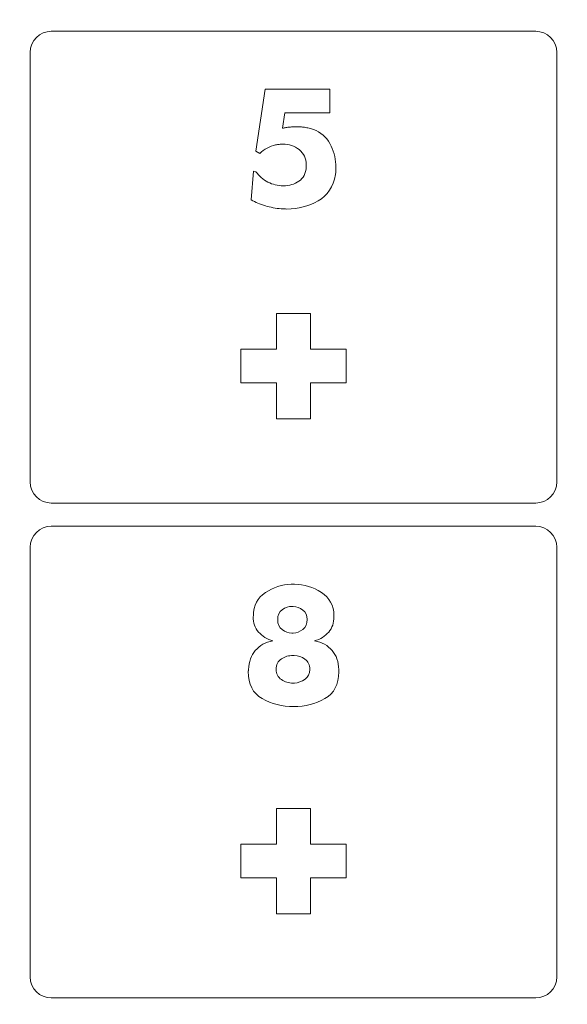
# Model space of a CAD drawing. Header units: millimetres. Extents: x -762 to 758, y -361 to 1446.
# Tile 62 of 150: x 404 to 452, y 196 to 283. Entities that reach past the tile are written whole.
import ezdxf

# ---------------------------------------------------------------- set-up
doc = ezdxf.new("R2010")
doc.units = ezdxf.units.MM
doc.header["$MEASUREMENT"] = 0
doc.layers.add('Layer 1', color=7, linetype='Continuous')

msp = doc.modelspace()

# ---------------------------------------------------------------- linework, layer by layer
at = {"layer": 'Layer 1', "color": 250, "lineweight": 9}
for points, knots in [([(-761.5629, 1446.3852), (-761.5629, 1446.3852), (758.4371, 1446.3852), (758.4371, 1446.3852), (758.4371, 1446.3852), (758.4371, 1446.3852), (758.4371, 36.3852), (758.4371, 36.3852), (758.4371, 36.3852), (758.4371, 36.3852), (-761.5629, 36.3852), (-761.5629, 36.3852), (-761.5629, 36.3852), (-761.5629, 36.3852), (-761.5629, 1446.3852), (-761.5629, 1446.3852)], [0, 0, 0, 0, 0.2, 0.2, 0.2, 0.2, 0.4, 0.4, 0.4, 0.4, 0.6, 0.6, 0.6, 0.6, 1, 1, 1, 1]), ([(406.5622, 282.3227), (405.5294, 282.3227), (404.6872, 281.4804), (404.6872, 280.4477), (404.6872, 280.4477), (404.6872, 280.4477), (404.6872, 242.1977), (404.6872, 242.1977), (404.6872, 242.1977), (404.6872, 241.165), (405.5295, 240.3227), (406.5622, 240.3227), (406.5622, 240.3227), (406.5622, 240.3227), (449.6872, 240.3227), (449.6872, 240.3227), (449.6872, 240.3227), (450.7198, 240.3227), (451.5622, 241.165), (451.5622, 242.1977), (451.5622, 242.1977), (451.5622, 242.1977), (451.5622, 280.4477), (451.5622, 280.4477), (451.5622, 280.4477), (451.5622, 281.4803), (450.7198, 282.3227), (449.6872, 282.3227), (449.6872, 282.3227), (449.6872, 282.3227), (406.5622, 282.3227), (406.5622, 282.3227)], [0, 0, 0, 0, 0.1111111, 0.1111111, 0.1111111, 0.1111111, 0.2222222, 0.2222222, 0.2222222, 0.2222222, 0.3333333, 0.3333333, 0.3333333, 0.3333333, 0.4444444, 0.4444444, 0.4444444, 0.4444444, 0.5555556, 0.5555556, 0.5555556, 0.5555556, 0.6666667, 0.6666667, 0.6666667, 0.6666667, 0.7777778, 0.7777778, 0.7777778, 0.7777778, 1, 1, 1, 1]), ([(429.6247, 254.0102), (429.6247, 254.0102), (432.8122, 254.0102), (432.8122, 254.0102), (432.8122, 254.0102), (432.8122, 254.0102), (432.8122, 251.0102), (432.8122, 251.0102), (432.8122, 251.0102), (432.8122, 251.0102), (429.6247, 251.0102), (429.6247, 251.0102), (429.6247, 251.0102), (429.6247, 251.0102), (429.6247, 247.8227), (429.6247, 247.8227), (429.6247, 247.8227), (429.6247, 247.8227), (426.6247, 247.8227), (426.6247, 247.8227), (426.6247, 247.8227), (426.6247, 247.8227), (426.6247, 251.0102), (426.6247, 251.0102), (426.6247, 251.0102), (426.6247, 251.0102), (423.4372, 251.0102), (423.4372, 251.0102), (423.4372, 251.0102), (423.4372, 251.0102), (423.4372, 254.0102), (423.4372, 254.0102), (423.4372, 254.0102), (423.4372, 254.0102), (426.6247, 254.0102), (426.6247, 254.0102), (426.6247, 254.0102), (426.6247, 254.0102), (426.6247, 257.1977), (426.6247, 257.1977), (426.6247, 257.1977), (426.6247, 257.1977), (429.6247, 257.1977), (429.6247, 257.1977), (429.6247, 257.1977), (429.6247, 257.1977), (429.6247, 254.0102), (429.6247, 254.0102)], [0, 0, 0, 0, 0.0769231, 0.0769231, 0.0769231, 0.0769231, 0.1538462, 0.1538462, 0.1538462, 0.1538462, 0.2307692, 0.2307692, 0.2307692, 0.2307692, 0.3076923, 0.3076923, 0.3076923, 0.3076923, 0.3846154, 0.3846154, 0.3846154, 0.3846154, 0.4615385, 0.4615385, 0.4615385, 0.4615385, 0.5384615, 0.5384615, 0.5384615, 0.5384615, 0.6153846, 0.6153846, 0.6153846, 0.6153846, 0.6923077, 0.6923077, 0.6923077, 0.6923077, 0.7692308, 0.7692308, 0.7692308, 0.7692308, 0.8461538, 0.8461538, 0.8461538, 0.8461538, 1, 1, 1, 1]), ([(406.5622, 238.2602), (405.5294, 238.2602), (404.6872, 237.4179), (404.6872, 236.3852), (404.6872, 236.3852), (404.6872, 236.3852), (404.6872, 198.1351), (404.6872, 198.1351), (404.6872, 198.1351), (404.6872, 197.1025), (405.5295, 196.2601), (406.5622, 196.2601), (406.5622, 196.2601), (406.5622, 196.2601), (449.6872, 196.2601), (449.6872, 196.2601), (449.6872, 196.2601), (450.7198, 196.2601), (451.5622, 197.1025), (451.5622, 198.1351), (451.5622, 198.1351), (451.5622, 198.1351), (451.5622, 236.3852), (451.5622, 236.3852), (451.5622, 236.3852), (451.5622, 237.4178), (450.7198, 238.2602), (449.6872, 238.2602), (449.6872, 238.2602), (449.6872, 238.2602), (406.5622, 238.2602), (406.5622, 238.2602)], [0, 0, 0, 0, 0.1111111, 0.1111111, 0.1111111, 0.1111111, 0.2222222, 0.2222222, 0.2222222, 0.2222222, 0.3333333, 0.3333333, 0.3333333, 0.3333333, 0.4444444, 0.4444444, 0.4444444, 0.4444444, 0.5555556, 0.5555556, 0.5555556, 0.5555556, 0.6666667, 0.6666667, 0.6666667, 0.6666667, 0.7777778, 0.7777778, 0.7777778, 0.7777778, 1, 1, 1, 1]), ([(429.6247, 209.9476), (429.6247, 209.9476), (432.8122, 209.9476), (432.8122, 209.9476), (432.8122, 209.9476), (432.8122, 209.9476), (432.8122, 206.9476), (432.8122, 206.9476), (432.8122, 206.9476), (432.8122, 206.9476), (429.6247, 206.9476), (429.6247, 206.9476), (429.6247, 206.9476), (429.6247, 206.9476), (429.6247, 203.7601), (429.6247, 203.7601), (429.6247, 203.7601), (429.6247, 203.7601), (426.6247, 203.7601), (426.6247, 203.7601), (426.6247, 203.7601), (426.6247, 203.7601), (426.6247, 206.9476), (426.6247, 206.9476), (426.6247, 206.9476), (426.6247, 206.9476), (423.4372, 206.9476), (423.4372, 206.9476), (423.4372, 206.9476), (423.4372, 206.9476), (423.4372, 209.9476), (423.4372, 209.9476), (423.4372, 209.9476), (423.4372, 209.9476), (426.6247, 209.9476), (426.6247, 209.9476), (426.6247, 209.9476), (426.6247, 209.9476), (426.6247, 213.1351), (426.6247, 213.1351), (426.6247, 213.1351), (426.6247, 213.1351), (429.6247, 213.1351), (429.6247, 213.1351), (429.6247, 213.1351), (429.6247, 213.1351), (429.6247, 209.9476), (429.6247, 209.9476)], [0, 0, 0, 0, 0.0769231, 0.0769231, 0.0769231, 0.0769231, 0.1538462, 0.1538462, 0.1538462, 0.1538462, 0.2307692, 0.2307692, 0.2307692, 0.2307692, 0.3076923, 0.3076923, 0.3076923, 0.3076923, 0.3846154, 0.3846154, 0.3846154, 0.3846154, 0.4615385, 0.4615385, 0.4615385, 0.4615385, 0.5384615, 0.5384615, 0.5384615, 0.5384615, 0.6153846, 0.6153846, 0.6153846, 0.6153846, 0.6923077, 0.6923077, 0.6923077, 0.6923077, 0.7692308, 0.7692308, 0.7692308, 0.7692308, 0.8461538, 0.8461538, 0.8461538, 0.8461538, 1, 1, 1, 1])]:
    msp.add_open_spline(points, degree=3, knots=knots, dxfattribs=at)
at = {"layer": 'Layer 1', "color": 240, "lineweight": 9}
msp.add_open_spline([(258.4371, 326.3852), (258.4371, 326.3852), (738.4371, 326.3852), (738.4371, 326.3852), (738.4371, 326.3852), (738.4371, 326.3852), (738.4371, 56.3852), (738.4371, 56.3852), (738.4371, 56.3852), (738.4371, 56.3852), (258.4371, 56.3852), (258.4371, 56.3852), (258.4371, 56.3852), (258.4371, 56.3852), (258.4371, 326.3852), (258.4371, 326.3852)], degree=3, knots=[0, 0, 0, 0, 0.2, 0.2, 0.2, 0.2, 0.4, 0.4, 0.4, 0.4, 0.6, 0.6, 0.6, 0.6, 1, 1, 1, 1], dxfattribs=at)
at = {"layer": 'Layer 1', "color": 114, "lineweight": 9}
for points, knots in [([(431.3493, 277.1664), (431.3493, 277.1664), (431.3493, 275.0498), (431.3493, 275.0498), (431.3493, 275.0498), (431.3493, 275.0498), (427.364, 275.0498), (427.364, 275.0498), (427.364, 275.0498), (427.364, 275.0498), (427.149, 273.6938), (427.149, 273.6938), (427.149, 273.6938), (427.2483, 273.7159), (427.3502, 273.7351), (427.4549, 273.7517), (427.4549, 273.7517), (427.5597, 273.7682), (427.6672, 273.782), (427.7774, 273.793), (427.7774, 273.793), (427.8877, 273.804), (427.9951, 273.8123), (428.0999, 273.8178), (428.0999, 273.8178), (428.2046, 273.8233), (428.3065, 273.826), (428.4058, 273.826), (428.4058, 273.826), (428.5161, 273.826), (428.629, 273.8206), (428.7448, 273.8095), (428.7448, 273.8095), (428.8605, 273.7986), (428.9791, 273.7875), (429.1003, 273.7764), (429.1003, 273.7764), (429.2326, 273.7544), (429.3704, 273.7268), (429.5138, 273.6938), (429.5138, 273.6938), (429.6571, 273.6608), (429.7894, 273.6221), (429.9106, 273.5781), (429.9106, 273.5781), (430.5501, 273.3355), (431.0323, 272.9193), (431.3575, 272.3295), (431.3575, 272.3295), (431.6828, 271.7397), (431.8619, 271.1141), (431.895, 270.4526), (431.895, 270.4526), (431.895, 270.4195), (431.895, 270.3837), (431.895, 270.3452), (431.895, 270.3452), (431.895, 270.3066), (431.895, 270.2707), (431.895, 270.2377), (431.895, 270.2377), (431.895, 270.1825), (431.895, 270.1274), (431.895, 270.0723), (431.895, 270.0723), (431.895, 270.0172), (431.895, 269.962), (431.895, 269.9069), (431.895, 269.9069), (431.895, 269.8408), (431.8922, 269.7802), (431.8868, 269.725), (431.8868, 269.725), (431.8812, 269.6699), (431.873, 269.6148), (431.8619, 269.5597), (431.8619, 269.5597), (431.6856, 268.4793), (431.1701, 267.6993), (430.3158, 267.2197), (430.3158, 267.2197), (429.4614, 266.7402), (428.5381, 266.5004), (427.5459, 266.5004), (427.5459, 266.5004), (427.4577, 266.5004), (427.3722, 266.5032), (427.2895, 266.5087), (427.2895, 266.5087), (427.2069, 266.5142), (427.1214, 266.517), (427.0332, 266.517), (427.0332, 266.517), (426.5592, 266.5611), (426.0879, 266.6493), (425.6194, 266.7816), (425.6194, 266.7816), (425.1509, 266.9138), (424.7292, 267.0902), (424.3543, 267.3107), (424.3543, 267.3107), (424.3543, 267.3107), (424.5694, 269.8573), (424.5694, 269.8573), (424.5694, 269.8573), (424.5694, 269.8573), (424.7678, 269.8242), (424.7678, 269.8242), (424.7678, 269.8242), (425.0544, 269.4274), (425.4127, 269.1187), (425.8426, 268.8982), (425.8426, 268.8982), (426.2726, 268.6777), (426.7246, 268.5675), (427.1986, 268.5675), (427.1986, 268.5675), (427.7499, 268.5675), (428.2211, 268.7025), (428.6125, 268.9726), (428.6125, 268.9726), (429.0039, 269.2427), (429.2216, 269.6699), (429.2657, 270.2542), (429.2657, 270.2542), (429.2657, 270.2542), (429.2657, 270.4195), (429.2657, 270.4195), (429.2657, 270.4195), (429.2657, 271.0039), (429.0535, 271.4586), (428.629, 271.7838), (428.629, 271.7838), (428.2046, 272.109), (427.7168, 272.2717), (427.1656, 272.2717), (427.1656, 272.2717), (427.0663, 272.2717), (426.9616, 272.2661), (426.8514, 272.2552), (426.8514, 272.2552), (426.7411, 272.2441), (426.6309, 272.2276), (426.5206, 272.2055), (426.5206, 272.2055), (426.2671, 272.1394), (426.019, 272.0456), (425.7765, 271.9244), (425.7765, 271.9244), (425.534, 271.8031), (425.3135, 271.6432), (425.115, 271.4448), (425.115, 271.4448), (425.115, 271.4448), (424.7678, 271.6598), (424.7678, 271.6598), (424.7678, 271.6598), (424.7678, 271.6598), (425.6111, 277.1664), (425.6111, 277.1664), (425.6111, 277.1664), (425.6111, 277.1664), (431.3493, 277.1664), (431.3493, 277.1664)], [0, 0, 0, 0, 0.0238095, 0.0238095, 0.0238095, 0.0238095, 0.047619, 0.047619, 0.047619, 0.047619, 0.0714286, 0.0714286, 0.0714286, 0.0714286, 0.0952381, 0.0952381, 0.0952381, 0.0952381, 0.1190476, 0.1190476, 0.1190476, 0.1190476, 0.1428571, 0.1428571, 0.1428571, 0.1428571, 0.1666667, 0.1666667, 0.1666667, 0.1666667, 0.1904762, 0.1904762, 0.1904762, 0.1904762, 0.2142857, 0.2142857, 0.2142857, 0.2142857, 0.2380952, 0.2380952, 0.2380952, 0.2380952, 0.2619048, 0.2619048, 0.2619048, 0.2619048, 0.2857143, 0.2857143, 0.2857143, 0.2857143, 0.3095238, 0.3095238, 0.3095238, 0.3095238, 0.3333333, 0.3333333, 0.3333333, 0.3333333, 0.3571429, 0.3571429, 0.3571429, 0.3571429, 0.3809524, 0.3809524, 0.3809524, 0.3809524, 0.4047619, 0.4047619, 0.4047619, 0.4047619, 0.4285714, 0.4285714, 0.4285714, 0.4285714, 0.452381, 0.452381, 0.452381, 0.452381, 0.4761905, 0.4761905, 0.4761905, 0.4761905, 0.5, 0.5, 0.5, 0.5, 0.5238095, 0.5238095, 0.5238095, 0.5238095, 0.547619, 0.547619, 0.547619, 0.547619, 0.5714286, 0.5714286, 0.5714286, 0.5714286, 0.5952381, 0.5952381, 0.5952381, 0.5952381, 0.6190476, 0.6190476, 0.6190476, 0.6190476, 0.6428571, 0.6428571, 0.6428571, 0.6428571, 0.6666667, 0.6666667, 0.6666667, 0.6666667, 0.6904762, 0.6904762, 0.6904762, 0.6904762, 0.7142857, 0.7142857, 0.7142857, 0.7142857, 0.7380952, 0.7380952, 0.7380952, 0.7380952, 0.7619048, 0.7619048, 0.7619048, 0.7619048, 0.7857143, 0.7857143, 0.7857143, 0.7857143, 0.8095238, 0.8095238, 0.8095238, 0.8095238, 0.8333333, 0.8333333, 0.8333333, 0.8333333, 0.8571429, 0.8571429, 0.8571429, 0.8571429, 0.8809524, 0.8809524, 0.8809524, 0.8809524, 0.9047619, 0.9047619, 0.9047619, 0.9047619, 0.9285714, 0.9285714, 0.9285714, 0.9285714, 0.952381, 0.952381, 0.952381, 0.952381, 1, 1, 1, 1]), ([(429.9933, 228.0603), (430.6658, 227.928), (431.1895, 227.6414), (431.5643, 227.2004), (431.5643, 227.2004), (431.9391, 226.7594), (432.1375, 226.1916), (432.1596, 225.4971), (432.1596, 225.4971), (432.1596, 225.4971), (432.1596, 225.2987), (432.1596, 225.2987), (432.1596, 225.2987), (432.1596, 224.1742), (431.7434, 223.3777), (430.9111, 222.9092), (430.9111, 222.9092), (430.0787, 222.4406), (429.1555, 222.2064), (428.1413, 222.2064), (428.1413, 222.2064), (427.1049, 222.2064), (426.1706, 222.4406), (425.3383, 222.9092), (425.3383, 222.9092), (424.5059, 223.3777), (424.0898, 224.1852), (424.0898, 225.3318), (424.0898, 225.3318), (424.0898, 225.3428), (424.0926, 225.3566), (424.098, 225.3731), (424.098, 225.3731), (424.1035, 225.3896), (424.1064, 225.4034), (424.1064, 225.4144), (424.1064, 225.4144), (424.1064, 225.4365), (424.1091, 225.4531), (424.1146, 225.464), (424.1146, 225.464), (424.1201, 225.4751), (424.1229, 225.4861), (424.1229, 225.4971), (424.1229, 225.4971), (424.1449, 226.1916), (424.3461, 226.7594), (424.7264, 227.2004), (424.7264, 227.2004), (425.1068, 227.6414), (425.6276, 227.928), (426.2891, 228.0603), (426.2891, 228.0603), (425.771, 228.2036), (425.3466, 228.4626), (425.0158, 228.8375), (425.0158, 228.8375), (424.6851, 229.2123), (424.5197, 229.6698), (424.5197, 230.21), (424.5197, 230.21), (424.5197, 230.21), (424.5528, 230.2927), (424.5528, 230.2927), (424.5528, 230.2927), (424.5639, 231.1967), (424.9194, 231.883), (425.6194, 232.3515), (425.6194, 232.3515), (426.3194, 232.82), (427.0884, 233.0708), (427.9263, 233.1039), (427.9263, 233.1039), (427.9593, 233.1039), (427.9897, 233.1039), (428.0172, 233.1039), (428.0172, 233.1039), (428.0448, 233.1039), (428.0751, 233.1039), (428.1082, 233.1039), (428.1082, 233.1039), (428.1191, 233.1039), (428.1329, 233.1039), (428.1495, 233.1039), (428.1495, 233.1039), (428.166, 233.1039), (428.1853, 233.1039), (428.2074, 233.1039), (428.2074, 233.1039), (429.0783, 233.0819), (429.8775, 232.8365), (430.6052, 232.3681), (430.6052, 232.3681), (431.3328, 231.8995), (431.7076, 231.2077), (431.7296, 230.2927), (431.7296, 230.2927), (431.7296, 230.2927), (431.7296, 230.21), (431.7296, 230.21), (431.7296, 230.21), (431.7296, 229.6698), (431.5725, 229.2123), (431.2584, 228.8375), (431.2584, 228.8375), (430.9442, 228.4626), (430.5225, 228.2036), (429.9933, 228.0603)], [0, 0, 0, 0, 0.0357143, 0.0357143, 0.0357143, 0.0357143, 0.0714286, 0.0714286, 0.0714286, 0.0714286, 0.1071429, 0.1071429, 0.1071429, 0.1071429, 0.1428571, 0.1428571, 0.1428571, 0.1428571, 0.1785714, 0.1785714, 0.1785714, 0.1785714, 0.2142857, 0.2142857, 0.2142857, 0.2142857, 0.25, 0.25, 0.25, 0.25, 0.2857143, 0.2857143, 0.2857143, 0.2857143, 0.3214286, 0.3214286, 0.3214286, 0.3214286, 0.3571429, 0.3571429, 0.3571429, 0.3571429, 0.3928571, 0.3928571, 0.3928571, 0.3928571, 0.4285714, 0.4285714, 0.4285714, 0.4285714, 0.4642857, 0.4642857, 0.4642857, 0.4642857, 0.5, 0.5, 0.5, 0.5, 0.5357143, 0.5357143, 0.5357143, 0.5357143, 0.5714286, 0.5714286, 0.5714286, 0.5714286, 0.6071429, 0.6071429, 0.6071429, 0.6071429, 0.6428571, 0.6428571, 0.6428571, 0.6428571, 0.6785714, 0.6785714, 0.6785714, 0.6785714, 0.7142857, 0.7142857, 0.7142857, 0.7142857, 0.75, 0.75, 0.75, 0.75, 0.7857143, 0.7857143, 0.7857143, 0.7857143, 0.8214286, 0.8214286, 0.8214286, 0.8214286, 0.8571429, 0.8571429, 0.8571429, 0.8571429, 0.8928571, 0.8928571, 0.8928571, 0.8928571, 0.9285714, 0.9285714, 0.9285714, 0.9285714, 1, 1, 1, 1]), ([(426.7191, 229.9455), (426.7191, 229.5485), (426.8514, 229.2509), (427.1159, 229.0525), (427.1159, 229.0525), (427.3806, 228.854), (427.6672, 228.7493), (427.9759, 228.7383), (427.9759, 228.7383), (427.9869, 228.7383), (427.9951, 228.7383), (428.0006, 228.7383), (428.0006, 228.7383), (428.0062, 228.7383), (428.0144, 228.7383), (428.0255, 228.7383), (428.0255, 228.7383), (428.0365, 228.7383), (428.0502, 228.7383), (428.0668, 228.7383), (428.0668, 228.7383), (428.0833, 228.7383), (428.0971, 228.7383), (428.1082, 228.7383), (428.1082, 228.7383), (428.4168, 228.7603), (428.7007, 228.8705), (428.9598, 229.069), (428.9598, 229.069), (429.2188, 229.2675), (429.3484, 229.5596), (429.3484, 229.9455), (429.3484, 229.9455), (429.3484, 230.3203), (429.2188, 230.6042), (428.9598, 230.7971), (428.9598, 230.7971), (428.7007, 230.99), (428.4168, 231.0975), (428.1082, 231.1195), (428.1082, 231.1195), (428.0971, 231.1195), (428.0833, 231.1195), (428.0668, 231.1195), (428.0668, 231.1195), (428.0502, 231.1195), (428.0365, 231.1195), (428.0255, 231.1195), (428.0255, 231.1195), (427.6947, 231.1195), (427.3944, 231.0203), (427.1243, 230.8218), (427.1243, 230.8218), (426.8542, 230.6235), (426.7191, 230.3313), (426.7191, 229.9455)], [0, 0, 0, 0, 0.0666667, 0.0666667, 0.0666667, 0.0666667, 0.1333333, 0.1333333, 0.1333333, 0.1333333, 0.2, 0.2, 0.2, 0.2, 0.2666667, 0.2666667, 0.2666667, 0.2666667, 0.3333333, 0.3333333, 0.3333333, 0.3333333, 0.4, 0.4, 0.4, 0.4, 0.4666667, 0.4666667, 0.4666667, 0.4666667, 0.5333333, 0.5333333, 0.5333333, 0.5333333, 0.6, 0.6, 0.6, 0.6, 0.6666667, 0.6666667, 0.6666667, 0.6666667, 0.7333333, 0.7333333, 0.7333333, 0.7333333, 0.8, 0.8, 0.8, 0.8, 0.8666667, 0.8666667, 0.8666667, 0.8666667, 1, 1, 1, 1]), ([(428.0751, 226.7539), (427.7003, 226.7539), (427.3585, 226.6519), (427.0498, 226.4479), (427.0498, 226.4479), (426.7411, 226.244), (426.5868, 225.9326), (426.5868, 225.5136), (426.5868, 225.5136), (426.5868, 225.1168), (426.7411, 224.8136), (427.0498, 224.6042), (427.0498, 224.6042), (427.3585, 224.3947), (427.7003, 224.29), (428.0751, 224.29), (428.0751, 224.29), (428.0971, 224.29), (428.1191, 224.29), (428.1413, 224.29), (428.1413, 224.29), (428.1633, 224.29), (428.1853, 224.29), (428.2074, 224.29), (428.2074, 224.29), (428.5492, 224.312), (428.8633, 224.4277), (429.1499, 224.6373), (429.1499, 224.6373), (429.4366, 224.8467), (429.5799, 225.1388), (429.5799, 225.5136), (429.5799, 225.5136), (429.5799, 225.9106), (429.4338, 226.2137), (429.1417, 226.4232), (429.1417, 226.4232), (428.8495, 226.6326), (428.5326, 226.7429), (428.1909, 226.7539), (428.1909, 226.7539), (428.1798, 226.7539), (428.1715, 226.7539), (428.166, 226.7539), (428.166, 226.7539), (428.1605, 226.7539), (428.1522, 226.7539), (428.1413, 226.7539), (428.1413, 226.7539), (428.1413, 226.7539), (428.0751, 226.7539), (428.0751, 226.7539)], [0, 0, 0, 0, 0.0714286, 0.0714286, 0.0714286, 0.0714286, 0.1428571, 0.1428571, 0.1428571, 0.1428571, 0.2142857, 0.2142857, 0.2142857, 0.2142857, 0.2857143, 0.2857143, 0.2857143, 0.2857143, 0.3571429, 0.3571429, 0.3571429, 0.3571429, 0.4285714, 0.4285714, 0.4285714, 0.4285714, 0.5, 0.5, 0.5, 0.5, 0.5714286, 0.5714286, 0.5714286, 0.5714286, 0.6428571, 0.6428571, 0.6428571, 0.6428571, 0.7142857, 0.7142857, 0.7142857, 0.7142857, 0.7857143, 0.7857143, 0.7857143, 0.7857143, 0.8571429, 0.8571429, 0.8571429, 0.8571429, 1, 1, 1, 1])]:
    msp.add_open_spline(points, degree=3, knots=knots, dxfattribs=at)

doc.saveas('drawing.dxf')
